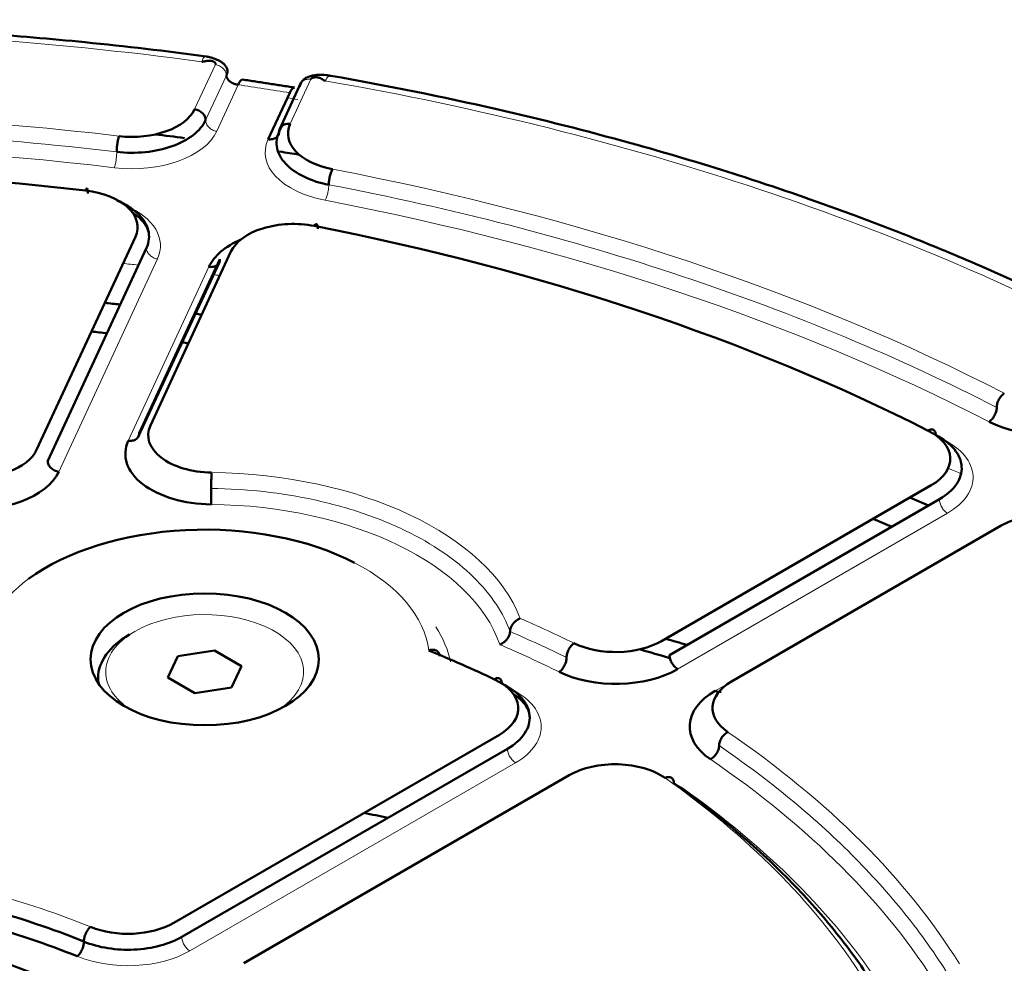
# Model space of a CAD drawing. Header units: millimetres. Extents: x 5 to 414, y 5 to 290.
# Tile 82 of 83: x 345.18 to 351.65, y 255.81 to 262. Entities that reach past the tile are written whole.
import ezdxf

# ---------------------------------------------------------------- set-up
doc = ezdxf.new("R2010")
doc.units = ezdxf.units.MM
doc.layers.add('1', color=7, linetype='Continuous', true_color=0xffffff)

msp = doc.modelspace()

# ---------------------------------------------------------------- linework, layer by layer
at = {"layer": '1', "color": 18, "linetype": 'Continuous', "lineweight": 13}
for p, q in [((346.32883, 261.41645), (346.46494, 261.70973)), ((346.40127, 261.34401), (346.53738, 261.63729)), ((346.47372, 261.27157), (346.6152, 261.57643)), ((347.09279, 261.6126), (346.95668, 261.31932)), ((345.43594, 259.03547), (346.08476, 260.43347)), ((346.42283, 260.38117), (345.8931, 259.23976)), ((351.27438, 258.76399), (349.50179, 257.74058)), ((349.74928, 257.59769), (349.80232, 257.62832)), ((348.43668, 257.12564), (346.29744, 255.89055))]:
    msp.add_line(p, q, dxfattribs=at)
at = {"layer": '1', "color": 18, "linetype": 'Continuous', "lineweight": 50}
for p, q in [((347.02726, 261.58833), (346.88771, 261.28763)), ((346.81179, 261.21927), (346.95328, 261.52413)), ((346.9, 261.30326), (346.88423, 261.26929)), ((345.29105, 259.18036), (345.93987, 260.57836)), ((346.01231, 260.50592), (345.3635, 259.10792)), ((346.56772, 260.48123), (346.03799, 259.33982)), ((345.95895, 259.26473), (346.4919, 260.41307)), ((345.96554, 259.28979), (346.49527, 260.4312)), ((349.39573, 257.92429), (351.16832, 258.9477)), ((351.22135, 258.85584), (349.44876, 257.83244)), ((351.62794, 258.68234), (349.85534, 257.65893)), ((346.1535, 257.68538), (346.2182, 257.8248)), ((346.2182, 257.8248), (346.45968, 257.86216)), ((346.45968, 257.86216), (346.63646, 257.7601)), ((346.63646, 257.7601), (346.57176, 257.62068)), ((346.33027, 257.58332), (346.1535, 257.68538)), ((346.57176, 257.62068), (346.33027, 257.58332)), ((346.19138, 256.07426), (348.33062, 257.30935)), ((348.38365, 257.2175), (346.24441, 255.9824)), ((348.79024, 257.04399), (346.651, 255.8089))]:
    msp.add_line(p, q, dxfattribs=at)
at = {"layer": '1', "color": 18, "linetype": 'Continuous', "lineweight": 13}
for centre, major_axis, start_param, end_param in [((343.28371, 254.13016), (13.51828, 0), 1.3400671, 1.8015256), ((343.28371, 254.00768), (-13.52614, 0), 4.4376513, 4.4635279), ((343.28371, 254.13016), (13.51828, 0), 0.8164683, 1.2779268), ((343.28371, 253.85293), (-13.72587, 0), 4.4376513, 4.4428942), ((343.28371, 254.13016), (-12.575, 0), 4.508314, 4.916464), ((345.91831, 261.35749), (-0.575, 0), 1.3667213, 2.8797933), ((343.28371, 254.00768), (-12.425, 0), 4.508314, 4.916464), ((347.3672, 261.13334), (0.575, 0), 2.8797933, 4.3928652), ((343.28371, 254.13016), (-12.575, 0), 3.9847152, 4.3928652), ((343.28371, 254.00768), (-12.425, 0), 3.9847152, 4.3928652), ((345.52935, 260.51939), (0.575, 0), 6.0213859, 7.20937), ((350.8678, 258.99873), (-0.575, 0), 2.3561945, 3.9922545), ((346.39498, 257.80439), (-2.125, 0), 3.3628008, 4.6913971), ((346.39498, 257.68192), (-1.975, 0), 3.3353618, 4.6913971), ((346.39498, 257.80439), (-1.475, 0), 3.2105505, 3.9814782), ((346.39498, 257.80439), (-1.475, 0), 5.6145446, 6.8161755), ((346.39498, 257.72274), (-0.65, 0), 2.4304146, 5.4977871), ((346.39498, 257.68192), (1.625, 0), 0.113292, 0.3659791), ((343.28371, 254.13016), (-8.575, 0), 4.0104209, 4.0631188), ((346.39498, 257.72274), (-0.65, 0), 5.4977871, 6.2831853), ((343.28371, 254.06892), (-8.5, 0), 4.0104209, 4.066368), ((343.28371, 254.00768), (-8.425, 0), 4.0104209, 4.069732), ((346.39498, 257.72274), (-0.65, 0), 0, 0.711178), ((348.0301, 257.36038), (-0.575, 0), 2.3561945, 4.0271582), ((343.28371, 254.13016), (-8.575, 0), 3.4868221, 3.8435607), ((343.28371, 254.00768), (-8.425, 0), 3.4868221, 3.8435607), ((343.28371, 254.13016), (7.925, 0), 0.3619668, 0.6852307), ((349.09076, 256.74801), (0.575, 0), 0.6852307, 0.8369751), ((343.28371, 254.00768), (8.075, 0), 0.3619668, 0.6852307), ((343.28371, 254.13016), (-4.075, 0), 4.0944389, 4.2831415), ((345.89085, 256.12529), (0.575, 0), 4.0944389, 5.4977871), ((343.28371, 254.13016), (2.75619, 0), 5.4977871, 8.6393798)]:
    msp.add_ellipse(centre, major_axis=major_axis, ratio=0.57735, start_param=start_param, end_param=end_param, dxfattribs=at)
at = {"layer": '1', "color": 18, "linetype": 'Continuous', "lineweight": 50}
for centre, major_axis, start_param, end_param in [((345.91831, 261.47996), (-0.425, 0), 1.3667213, 2.8797933), ((347.3672, 261.25582), (-0.425, 0), 6.0213859, 7.5344579), ((343.28371, 253.47696), (-13.75, 0), 4.4940974, 4.5083327), ((343.28371, 253.47696), (-13.75, 0), 4.4374996, 4.4472189), ((343.28371, 254.13016), (11.925, 0), 1.3742607, 1.767332), ((345.52935, 260.64187), (-0.425, 0), 2.8797933, 4.5158533), ((346.97824, 260.41772), (-0.425, 0), 4.3853259, 6.0213859), ((343.28371, 254.13016), (11.925, 0), 0.8506619, 1.2437332), ((346.97824, 260.29525), (0.575, 0), 2.2153995, 2.8797933), ((343.28371, 252.47675), (-13.50649, 0), 4.5220281, 4.5296366), ((343.28371, 252.47675), (-13.50649, 0), 4.4814328, 4.4845744), ((343.28364, 252.47679), (13.16967, 0), 1.3822036, 1.3900163), ((343.28364, 252.47679), (13.16967, 0), 1.3405641, 1.3438265), ((351.93046, 259.61226), (0.575, 0), 3.9847152, 5.4977871), ((346.44851, 259.27631), (-0.425, 0), 6.0213859, 7.8329897), ((350.8678, 259.1212), (-0.425, 0), 2.3561945, 3.9922545), ((344.88054, 259.24387), (-0.425, 0), 1.392427, 2.8797933), ((346.44851, 259.15384), (0.575, 0), 2.8797933, 4.6913971), ((344.88054, 259.1214), (0.575, 0), 4.5340197, 6.0213859), ((343.28371, 252.47675), (-13.50649, 0), 4.0906482, 4.1018892), ((351.92846, 258.50883), (-0.425, 0), 3.8617271, 5.4977871), ((346.39498, 257.80439), (-1.475, 0), 3.9814782, 5.6145446), ((343.28364, 252.47679), (13.16967, 0), 0.9531878, 0.9647782), ((346.39498, 257.68192), (-0.7, 0), 5.4977871, 6.2831853), ((349.09521, 258.0978), (-0.425, 0), 0.8688283, 2.3561945), ((343.28364, 250.86425), (-13.70697, 0), 4.2364868, 4.2479732), ((343.28371, 254.13016), (7.925, 0), 0.8855656, 0.9541937), ((343.28371, 250.78252), (13.65, 0), 1.1018154, 1.1183088), ((349.09521, 257.97532), (0.575, 0), 4.0104209, 5.4977871), ((346.39498, 257.68192), (-0.7, 0), 0, 0.0927752), ((348.0301, 257.48286), (-0.425, 0), 2.3561945, 4.0271582), ((350.15587, 257.48543), (-0.425, 0), 5.4977871, 6.9851534), ((350.15587, 257.36295), (0.575, 0), 2.3561945, 3.8435607), ((349.09076, 256.87048), (-0.425, 0), 3.8268234, 5.4977871), ((343.28371, 249.72108), (-12.94, 0), 4.3724098, 4.3853688), ((343.28371, 254.13016), (-3.425, 0), 3.6772342, 5.4977871), ((343.28371, 254.06892), (4, 0), 0.9528462, 1.1415489), ((343.28371, 254.00768), (-3.925, 0), 4.0944389, 4.2831415), ((345.89085, 256.24777), (-0.425, 0), 0.9528462, 2.3561945)]:
    msp.add_ellipse(centre, major_axis=major_axis, ratio=0.57735, start_param=start_param, end_param=end_param, dxfattribs=at)
msp.add_ellipse((346.39498, 257.80439), major_axis=(0.75, 0), ratio=0.57735, dxfattribs=at)
for points, knots in [([(346.40425, 261.76232), (346.14043, 261.7981), (345.65063, 261.85573), (344.96971, 261.91358), (344.40881, 261.94613), (343.96004, 261.96259), (343.50889, 261.97162), (342.94902, 261.97196), (342.18535, 261.95088), (341.23068, 261.88944), (340.53878, 261.81324), (340.16317, 261.76232)], [0, 0, 0, 0, 0.1289609, 0.2382267, 0.3277441, 0.397514, 0.4524642, 0.5428381, 0.6642206, 0.8166285, 1, 1, 1, 1]), ([(346.46494, 261.70973), (346.46558, 261.71111), (346.46628, 261.71398), (346.46551, 261.71814), (346.46321, 261.72191), (346.45971, 261.72521), (346.45531, 261.72799), (346.45027, 261.73024), (346.44481, 261.73196), (346.43915, 261.73318), (346.43344, 261.73394), (346.42781, 261.7343), (346.42237, 261.73432), (346.41718, 261.73406), (346.41227, 261.73359), (346.40765, 261.73296), (346.40331, 261.73223), (346.39924, 261.73145), (346.39541, 261.73065), (346.39178, 261.72987), (346.38832, 261.72915), (346.38502, 261.72853), (346.3818, 261.72808), (346.3786, 261.72785), (346.3762, 261.72797), (346.37517, 261.72811)], [0, 0, 0, 0, 0.0417679, 0.0828368, 0.1248933, 0.1689099, 0.2152742, 0.2639813, 0.314786, 0.3673014, 0.4210554, 0.475525, 0.5301569, 0.5843808, 0.637619, 0.6892931, 0.7388287, 0.7856581, 0.8292245, 0.8689868, 0.9044342, 0.9351276, 0.9608228, 0.9818364, 1, 1, 1, 1]), ([(346.54413, 261.67229), (346.54313, 261.67814), (346.53943, 261.68957), (346.5286, 261.70592), (346.5131, 261.72068), (346.49395, 261.73336), (346.47237, 261.74371), (346.44942, 261.75192), (346.42616, 261.75813), (346.41145, 261.76114), (346.40419, 261.76235)], [0, 0, 0, 0, 0.1290576, 0.2598773, 0.3906156, 0.5184562, 0.6420417, 0.7620265, 0.8811385, 1, 1, 1, 1]), ([(346.53738, 261.63729), (346.5382, 261.63911), (346.53968, 261.64268), (346.542, 261.64944), (346.54442, 261.65901), (346.54499, 261.66973), (346.54318, 261.6772), (346.5416, 261.68066), (346.54137, 261.68112)], [0, 0, 0, 0, 0.0998807, 0.1984789, 0.383533, 0.6959312, 0.9593812, 1, 1, 1, 1]), ([(347.22328, 261.63559), (347.22215, 261.63578), (347.21232, 261.63738), (347.1938, 261.64046), (347.1588, 261.64342), (347.11416, 261.64148), (347.07077, 261.62951), (347.04365, 261.61156), (347.03462, 261.59976), (347.03119, 261.59312)], [0, 0, 0, 0, 0.0159343, 0.1384135, 0.2356282, 0.4773855, 0.7305251, 0.8639438, 1, 1, 1, 1]), ([(346.6152, 261.57643), (346.61479, 261.57648), (346.61397, 261.57659), (346.61273, 261.57676), (346.61148, 261.57695), (346.61022, 261.57716), (346.60895, 261.57738), (346.60766, 261.57762), (346.60636, 261.57788), (346.60506, 261.57815), (346.60374, 261.57845), (346.60242, 261.57876), (346.60109, 261.57908), (346.59975, 261.57943), (346.5984, 261.5798), (346.59704, 261.58018), (346.59568, 261.58059), (346.59432, 261.58102), (346.59295, 261.58146), (346.59157, 261.58193), (346.59019, 261.58242), (346.58881, 261.58292), (346.58742, 261.58345), (346.58604, 261.58401), (346.58465, 261.58458), (346.58327, 261.58517), (346.58188, 261.58579), (346.5805, 261.58643), (346.57912, 261.58709), (346.57774, 261.58778), (346.57637, 261.58849), (346.575, 261.58922), (346.57364, 261.58997), (346.57229, 261.59075), (346.57094, 261.59154), (346.56961, 261.59236), (346.56828, 261.59321), (346.56697, 261.59408), (346.56567, 261.59496), (346.56438, 261.59588), (346.5631, 261.59681), (346.56105, 261.59837), (346.55792, 261.60091), (346.5536, 261.60491), (346.54881, 261.61017), (346.54525, 261.61514), (346.54287, 261.61922), (346.54151, 261.62192), (346.54038, 261.6245), (346.53948, 261.62696), (346.53876, 261.62929), (346.53821, 261.63148), (346.53781, 261.63354), (346.53753, 261.63546), (346.53743, 261.63669), (346.53738, 261.63729)], [0, 0, 0, 0, 0.0104785, 0.0210543, 0.0317276, 0.0424988, 0.0533681, 0.0643357, 0.075402, 0.0865671, 0.0978314, 0.109195, 0.1206582, 0.1322211, 0.1438842, 0.1556474, 0.1675111, 0.1794754, 0.1915406, 0.2037068, 0.2159743, 0.2283431, 0.2408136, 0.2533858, 0.2660599, 0.2788361, 0.2917146, 0.3046955, 0.3177789, 0.3309651, 0.3442542, 0.3576462, 0.3711414, 0.3847399, 0.3984419, 0.4122473, 0.4261565, 0.4401695, 0.4542864, 0.4685073, 0.4828325, 0.4972619, 0.5390728, 0.5949262, 0.6648169, 0.7487375, 0.7832542, 0.8161209, 0.8473377, 0.8769047, 0.904822, 0.9310899, 0.9557086, 0.9786785, 1, 1, 1, 1]), ([(346.64427, 261.611), (346.64094, 261.6115), (346.6318, 261.60755), (346.6214, 261.5905), (346.6152, 261.57643)], [0, 0, 0, 0, 0.398451, 1, 1, 1, 1]), ([(347.02034, 261.56257), (347.02034, 261.57054), (347.023, 261.58148), (347.02913, 261.59062), (347.03118, 261.5931)], [0, 0, 0, 0, 0.7091571, 1, 1, 1, 1]), ([(347.09279, 261.6126), (347.09343, 261.61398), (347.0953, 261.61667), (347.09958, 261.62005), (347.10484, 261.62265), (347.11072, 261.6245), (347.11694, 261.62564), (347.12325, 261.62613), (347.12947, 261.62604), (347.13543, 261.62546), (347.14103, 261.62447), (347.14622, 261.62316), (347.15094, 261.62161), (347.15522, 261.61989), (347.15907, 261.61806), (347.16252, 261.61618), (347.16565, 261.6143), (347.16849, 261.61244), (347.17112, 261.61064), (347.17359, 261.60892), (347.17596, 261.6073), (347.17829, 261.60581), (347.18068, 261.60449), (347.18325, 261.60336), (347.18544, 261.60278), (347.18645, 261.60261)], [0, 0, 0, 0, 0.0417679, 0.0828368, 0.1248933, 0.1689099, 0.2152742, 0.2639813, 0.314786, 0.3673014, 0.4210554, 0.475525, 0.5301569, 0.5843808, 0.637619, 0.6892931, 0.7388287, 0.7856581, 0.8292245, 0.8689868, 0.9044342, 0.9351276, 0.9608228, 0.9818364, 1, 1, 1, 1]), ([(352.6361, 259.8304), (352.43803, 259.93785), (352.06271, 260.12966), (351.52175, 260.37696), (351.06318, 260.56751), (350.68804, 260.71162), (350.30452, 260.84993), (349.81935, 261.01211), (349.13904, 261.21459), (348.25841, 261.43725), (347.59287, 261.57115), (347.22335, 261.63556)], [0, 0, 0, 0, 0.1290079, 0.238302, 0.3278348, 0.3976118, 0.4525647, 0.5429378, 0.6643093, 0.8166875, 1, 1, 1, 1]), ([(346.95328, 261.52413), (346.9601, 261.53811), (346.97162, 261.55508), (346.98173, 261.55884), (346.98544, 261.55822)], [0, 0, 0, 0, 0.5983769, 1, 1, 1, 1]), ([(346.32883, 261.41645), (346.33357, 261.41572), (346.33831, 261.41459), (346.34761, 261.41159), (346.35217, 261.40972), (346.36093, 261.40529), (346.36513, 261.40274), (346.37302, 261.39707), (346.3767, 261.39395), (346.38341, 261.38724), (346.38643, 261.38366), (346.3917, 261.37618), (346.39394, 261.37228), (346.39757, 261.36431), (346.39896, 261.36025), (346.40081, 261.3521), (346.40127, 261.34802), (346.40127, 261.34401)], [0, 0, 0, 0, 0.125, 0.125, 0.25, 0.25, 0.375, 0.375, 0.5, 0.5, 0.625, 0.625, 0.75, 0.75, 0.875, 0.875, 1, 1, 1, 1]), ([(346.88424, 261.2693), (346.88424, 261.2733), (346.8847, 261.27724), (346.88655, 261.28481), (346.88794, 261.28845), (346.89156, 261.2953), (346.89381, 261.2985), (346.89908, 261.30435), (346.9021, 261.307), (346.90881, 261.31163), (346.91249, 261.31361), (346.92037, 261.31685), (346.92458, 261.3181), (346.93334, 261.31981), (346.9379, 261.32027), (346.9472, 261.3204), (346.95194, 261.32006), (346.95668, 261.31933)], [0, 0, 0, 0, 0.125, 0.125, 0.25, 0.25, 0.375, 0.375, 0.5, 0.5, 0.625, 0.625, 0.75, 0.75, 0.875, 0.875, 1, 1, 1, 1]), ([(345.81831, 260.81622), (345.87259, 260.79404), (345.96653, 260.73635), (346.038, 260.62429), (346.02983, 260.54367), (346.01231, 260.50592)], [0, 0, 0, 0, 0.3275192, 0.6637596, 1, 1, 1, 1]), ([(345.91805, 260.7394), (345.92922, 260.73222), (345.96861, 260.70403), (346.012, 260.65432), (346.02634, 260.61551), (346.02839, 260.59809)], [0, 0, 0, 0, 0.1651051, 0.6258543, 1, 1, 1, 1]), ([(346.49527, 260.4312), (346.49527, 260.42719), (346.49481, 260.42326), (346.49296, 260.41568), (346.49157, 260.41204), (346.48795, 260.4052), (346.4857, 260.40199), (346.48043, 260.39614), (346.47741, 260.3935), (346.4707, 260.38887), (346.46702, 260.38688), (346.45914, 260.38365), (346.45493, 260.3824), (346.44617, 260.38069), (346.44161, 260.38022), (346.43231, 260.3801), (346.42757, 260.38044), (346.42283, 260.38117)], [0, 0, 0, 0, 0.125, 0.125, 0.25, 0.25, 0.375, 0.375, 0.5, 0.5, 0.625, 0.625, 0.75, 0.75, 0.875, 0.875, 1, 1, 1, 1]), ([(345.8931, 259.23976), (345.89784, 259.23902), (345.90258, 259.23869), (345.91188, 259.23881), (345.91644, 259.23927), (345.9252, 259.24099), (345.9294, 259.24224), (345.93729, 259.24547), (345.94097, 259.24745), (345.94768, 259.25208), (345.9507, 259.25473), (345.95597, 259.26058), (345.95821, 259.26378), (345.96184, 259.27063), (345.96323, 259.27427), (345.96508, 259.28184), (345.96554, 259.28578), (345.96554, 259.28979)], [0, 0, 0, 0, 0.125, 0.125, 0.25, 0.25, 0.375, 0.375, 0.5, 0.5, 0.625, 0.625, 0.75, 0.75, 0.875, 0.875, 1, 1, 1, 1]), ([(345.3635, 259.10792), (345.3635, 259.10391), (345.36396, 259.09983), (345.36581, 259.09168), (345.3672, 259.08761), (345.37083, 259.07965), (345.37307, 259.07575), (345.37834, 259.06827), (345.38136, 259.06469), (345.38807, 259.05798), (345.39175, 259.05486), (345.39964, 259.04918), (345.40384, 259.04663), (345.4126, 259.04221), (345.41716, 259.04034), (345.42646, 259.03733), (345.4312, 259.03621), (345.43594, 259.03547)], [0, 0, 0, 0, 0.125, 0.125, 0.25, 0.25, 0.375, 0.375, 0.5, 0.5, 0.625, 0.625, 0.75, 0.75, 0.875, 0.875, 1, 1, 1, 1]), ([(348.4682, 258.07358), (348.4678, 258.07343), (348.46702, 258.07313), (348.46586, 258.07267), (348.46472, 258.0722), (348.46361, 258.07173), (348.46253, 258.07125), (348.46147, 258.07076), (348.46044, 258.07028), (348.45944, 258.06979), (348.45846, 258.0693), (348.45751, 258.06881), (348.45659, 258.06833), (348.45569, 258.06785), (348.45483, 258.06737), (348.45399, 258.0669), (348.45318, 258.06643), (348.45239, 258.06597), (348.45163, 258.06552), (348.4509, 258.06508), (348.4502, 258.06464), (348.44952, 258.06422), (348.44888, 258.06381), (348.44825, 258.06341), (348.44766, 258.06302), (348.44709, 258.06264), (348.44655, 258.06228), (348.44603, 258.06193), (348.44554, 258.06159), (348.44508, 258.06127), (348.44464, 258.06096), (348.44423, 258.06067), (348.44384, 258.06039), (348.44348, 258.06013), (348.44179, 258.05889), (348.43885, 258.05662), (348.4348, 258.05318), (348.43103, 258.04967), (348.42754, 258.04613), (348.42432, 258.04258), (348.42168, 258.03942), (348.41952, 258.03664), (348.41777, 258.03426), (348.4161, 258.03186), (348.41452, 258.02944), (348.41302, 258.02702), (348.41161, 258.02458), (348.41029, 258.02214), (348.40905, 258.01971), (348.4079, 258.01727), (348.40684, 258.01485), (348.40586, 258.01243), (348.40498, 258.01003), (348.40418, 258.00764), (348.40346, 258.00528), (348.40284, 258.00294), (348.4023, 258.00062), (348.40184, 257.99834), (348.40147, 257.99609), (348.40118, 257.99388), (348.40098, 257.9917), (348.40085, 257.98956), (348.40084, 257.98817), (348.40083, 257.98747)], [0, 0, 0, 0, 0.0116143, 0.0229831, 0.0341052, 0.0449798, 0.0556057, 0.0659822, 0.0761083, 0.0859832, 0.0956063, 0.1049769, 0.1140944, 0.1229582, 0.1315678, 0.1399228, 0.1480229, 0.1558676, 0.1634568, 0.1707901, 0.1778673, 0.1846884, 0.191253, 0.1975612, 0.2036129, 0.2094079, 0.2149463, 0.2202279, 0.2252529, 0.2300212, 0.2345328, 0.2387878, 0.2427862, 0.2465279, 0.2500132, 0.29562, 0.3396386, 0.3820841, 0.4229675, 0.4622983, 0.5000871, 0.5247114, 0.5491349, 0.5733614, 0.5973944, 0.6212371, 0.6448929, 0.6683649, 0.6916567, 0.7147722, 0.7377157, 0.7604921, 0.7831051, 0.8055547, 0.8278396, 0.849958, 0.8719084, 0.8936889, 0.9152979, 0.9367341, 0.9579966, 0.9790851, 1, 1, 1, 1]), ([(348.40083, 257.98747), (348.40083, 257.98713), (348.40082, 257.98646), (348.40079, 257.98544), (348.40075, 257.98442), (348.40068, 257.98338), (348.40059, 257.98233), (348.40049, 257.98128), (348.40037, 257.98022), (348.40022, 257.97915), (348.40006, 257.97807), (348.39988, 257.97698), (348.39968, 257.97589), (348.39945, 257.97479), (348.39921, 257.97368), (348.39895, 257.97257), (348.39867, 257.97145), (348.39837, 257.97033), (348.39805, 257.9692), (348.39771, 257.96806), (348.39736, 257.96692), (348.39698, 257.96578), (348.39658, 257.96464), (348.39616, 257.96349), (348.39572, 257.96233), (348.39526, 257.96118), (348.39478, 257.96002), (348.39428, 257.95886), (348.39376, 257.9577), (348.39322, 257.95654), (348.39267, 257.95538), (348.39209, 257.95421), (348.39149, 257.95305), (348.39087, 257.95189), (348.39023, 257.95073), (348.38958, 257.94957), (348.3889, 257.94841), (348.3882, 257.94725), (348.38749, 257.9461), (348.38675, 257.94495), (348.386, 257.9438), (348.38523, 257.94265), (348.38444, 257.94151), (348.38363, 257.94038), (348.3828, 257.93925), (348.38195, 257.93812), (348.38108, 257.937), (348.37902, 257.93441), (348.37555, 257.93037), (348.37034, 257.92504), (348.36457, 257.91985), (348.36006, 257.91633), (348.3571, 257.91421), (348.35586, 257.91335), (348.35452, 257.91245), (348.35308, 257.91151), (348.35153, 257.91054), (348.34988, 257.90954), (348.34813, 257.90852), (348.34627, 257.90749), (348.34431, 257.90645), (348.34225, 257.90541), (348.34008, 257.90438), (348.33781, 257.90337), (348.33545, 257.90239), (348.33384, 257.90179), (348.33302, 257.90149)], [0, 0, 0, 0, 0.0100888, 0.0202124, 0.030371, 0.0405647, 0.0507934, 0.061057, 0.0713556, 0.0816891, 0.0920573, 0.10246, 0.1128972, 0.1233687, 0.1338742, 0.1444136, 0.1549867, 0.1655933, 0.1762332, 0.1869063, 0.1976122, 0.208351, 0.2191224, 0.2299263, 0.2407627, 0.2516316, 0.2625334, 0.2734687, 0.2844381, 0.295442, 0.3064811, 0.3175557, 0.3286663, 0.3398134, 0.3509972, 0.3622183, 0.373477, 0.3847736, 0.3961086, 0.4074823, 0.418895, 0.4303471, 0.441839, 0.453371, 0.4649436, 0.4765571, 0.488212, 0.4999087, 0.5580841, 0.619132, 0.6830867, 0.7499882, 0.7617592, 0.7744731, 0.78813, 0.8027292, 0.8182699, 0.8347505, 0.8521688, 0.8705219, 0.8898063, 0.9100171, 0.9311489, 0.9531951, 0.9761482, 1, 1, 1, 1]), ([(347.86647, 257.86307), (347.86691, 257.86321), (347.86779, 257.86349), (347.86909, 257.86388), (347.87036, 257.86424), (347.87162, 257.86458), (347.87285, 257.86489), (347.87406, 257.86518), (347.87524, 257.86545), (347.8764, 257.8657), (347.87753, 257.86593), (347.87864, 257.86613), (347.87972, 257.86632), (347.88078, 257.86649), (347.88181, 257.86664), (347.88282, 257.86678), (347.8838, 257.8669), (347.88476, 257.86701), (347.88569, 257.8671), (347.8866, 257.86718), (347.88748, 257.86725), (347.88833, 257.8673), (347.88916, 257.86734), (347.88997, 257.86738), (347.89075, 257.8674), (347.89151, 257.86742), (347.89224, 257.86742), (347.89498, 257.86742), (347.89956, 257.86715), (347.90566, 257.86613), (347.9112, 257.86457), (347.91524, 257.86291), (347.91805, 257.86147), (347.91985, 257.86042), (347.92158, 257.8593), (347.92322, 257.85811), (347.92478, 257.85685), (347.92627, 257.85553), (347.92766, 257.85414), (347.92898, 257.85268), (347.93021, 257.85117), (347.93136, 257.84961), (347.93241, 257.84799), (347.93339, 257.84631), (347.93427, 257.84459), (347.93507, 257.84283), (347.93578, 257.84102), (347.9364, 257.83917), (347.93694, 257.83729), (347.9374, 257.83538), (347.93777, 257.83343), (347.93806, 257.83146), (347.93826, 257.82947), (347.93839, 257.82745), (347.93841, 257.82609), (347.93842, 257.82541)], [0, 0, 0, 0, 0.0122248, 0.0242475, 0.0360671, 0.0476825, 0.0590926, 0.0702966, 0.0812934, 0.0920822, 0.1026622, 0.1130326, 0.1231926, 0.1331417, 0.1428791, 0.1524044, 0.161717, 0.1708165, 0.1797025, 0.1883746, 0.1968325, 0.2050759, 0.2131046, 0.2209183, 0.228517, 0.2359005, 0.2430687, 0.2500215, 0.316674, 0.3805574, 0.4417083, 0.500161, 0.5235964, 0.5468513, 0.5699297, 0.5928355, 0.6155724, 0.638144, 0.6605543, 0.6828073, 0.7049074, 0.7268593, 0.7486682, 0.7703398, 0.7918781, 0.813284, 0.8345576, 0.8556991, 0.8767084, 0.8975853, 0.9183301, 0.938943, 0.9594247, 0.9797764, 1, 1, 1, 1]), ([(349.44876, 257.83244), (349.44876, 257.82843), (349.4491, 257.82422), (349.45046, 257.81558), (349.45147, 257.81114), (349.45412, 257.8022), (349.45577, 257.7977), (349.45962, 257.78881), (349.46184, 257.78442), (349.46675, 257.77592), (349.46944, 257.7718), (349.47521, 257.76402), (349.47829, 257.76034), (349.4847, 257.75357), (349.48804, 257.75048), (349.49485, 257.74498), (349.49832, 257.74258), (349.50179, 257.74058)], [0, 0, 0, 0, 0.125, 0.125, 0.25, 0.25, 0.375, 0.375, 0.5, 0.5, 0.625, 0.625, 0.75, 0.75, 0.875, 0.875, 1, 1, 1, 1]), ([(348.42217, 257.57743), (348.42647, 257.57462), (348.45207, 257.55722), (348.491, 257.52292), (348.52296, 257.47285), (348.53004, 257.43883), (348.53009, 257.42156)], [0, 0, 0, 0, 0.0618189, 0.3781659, 0.6902189, 1, 1, 1, 1]), ([(349.74928, 257.59769), (349.75275, 257.59569), (349.75622, 257.59408), (349.76303, 257.59171), (349.76637, 257.59096), (349.77278, 257.59032), (349.77586, 257.59044), (349.78163, 257.59156), (349.78432, 257.59256), (349.78678, 257.59398)], [0, 0, 0, 0, 0.25, 0.25, 0.5, 0.5, 0.75, 0.75, 1, 1, 1, 1])]:
    msp.add_open_spline(points, degree=3, knots=knots, dxfattribs=at)
at = {"layer": '1', "color": 18, "linetype": 'Continuous', "lineweight": 13}
for points, knots in [([(346.37517, 261.72811), (346.38092, 261.74225), (346.39149, 261.76101), (346.40065, 261.76409), (346.4043, 261.7623)], [0, 0, 0, 0, 0.5499207, 1, 1, 1, 1]), ([(346.53738, 261.63729), (346.53738, 261.64129), (346.53691, 261.64537), (346.53506, 261.65352), (346.53368, 261.65759), (346.53005, 261.66556), (346.52781, 261.66946), (346.52254, 261.67694), (346.51952, 261.68052), (346.51281, 261.68722), (346.50913, 261.69035), (346.50124, 261.69602), (346.49704, 261.69857), (346.48828, 261.70299), (346.48372, 261.70487), (346.47442, 261.70787), (346.46968, 261.709), (346.46494, 261.70973)], [0, 0, 0, 0, 0.125, 0.125, 0.25, 0.25, 0.375, 0.375, 0.5, 0.5, 0.625, 0.625, 0.75, 0.75, 0.875, 0.875, 1, 1, 1, 1]), ([(347.18645, 261.60261), (347.19371, 261.61651), (347.20714, 261.63496), (347.21875, 261.63758), (347.22341, 261.63553)], [0, 0, 0, 0, 0.546504, 1, 1, 1, 1]), ([(347.03118, 261.5931), (347.03412, 261.59667), (347.04353, 261.60527), (347.06432, 261.61382), (347.08337, 261.61406), (347.09279, 261.6126)], [0, 0, 0, 0, 0.227762, 0.613881, 1, 1, 1, 1]), ([(348.40083, 257.98747), (348.37893, 258.04738), (348.31617, 258.17083), (348.16933, 258.3472), (347.9674, 258.51137), (347.7204, 258.6535), (347.43542, 258.76954), (347.12059, 258.85617), (346.78507, 258.91089), (346.55367, 258.92506), (346.43801, 258.92646)], [0, 0, 0, 0, 0.1157649, 0.2420842, 0.3684035, 0.4947228, 0.6210421, 0.7473614, 0.8736807, 1, 1, 1, 1]), ([(351.27438, 258.76399), (351.27091, 258.76599), (351.26744, 258.76839), (351.26063, 258.77388), (351.25729, 258.77698), (351.25088, 258.78375), (351.24781, 258.78742), (351.24203, 258.79521), (351.23934, 258.79932), (351.23443, 258.80782), (351.23222, 258.81221), (351.22836, 258.82111), (351.22671, 258.82561), (351.22406, 258.83455), (351.22305, 258.83899), (351.22169, 258.84763), (351.22135, 258.85183), (351.22135, 258.85584)], [0, 0, 0, 0, 0.125, 0.125, 0.25, 0.25, 0.375, 0.375, 0.5, 0.5, 0.625, 0.625, 0.75, 0.75, 0.875, 0.875, 1, 1, 1, 1]), ([(348.43668, 257.12564), (348.43321, 257.12764), (348.42974, 257.13004), (348.42293, 257.13554), (348.4196, 257.13863), (348.41318, 257.1454), (348.41011, 257.14908), (348.40433, 257.15686), (348.40164, 257.16098), (348.39673, 257.16948), (348.39452, 257.17387), (348.39066, 257.18276), (348.38902, 257.18726), (348.38636, 257.1962), (348.38535, 257.20064), (348.38399, 257.20928), (348.38365, 257.21349), (348.38365, 257.2175)], [0, 0, 0, 0, 0.125, 0.125, 0.25, 0.25, 0.375, 0.375, 0.5, 0.5, 0.625, 0.625, 0.75, 0.75, 0.875, 0.875, 1, 1, 1, 1]), ([(346.24441, 255.9824), (346.24441, 255.9784), (346.24475, 255.97419), (346.2461, 255.96555), (346.24712, 255.96111), (346.24977, 255.95217), (346.25142, 255.94767), (346.25527, 255.93878), (346.25749, 255.93439), (346.2624, 255.92588), (346.26509, 255.92177), (346.27086, 255.91399), (346.27394, 255.91031), (346.28035, 255.90354), (346.28369, 255.90045), (346.2905, 255.89495), (346.29397, 255.89255), (346.29744, 255.89055)], [0, 0, 0, 0, 0.125, 0.125, 0.25, 0.25, 0.375, 0.375, 0.5, 0.5, 0.625, 0.625, 0.75, 0.75, 0.875, 0.875, 1, 1, 1, 1])]:
    msp.add_open_spline(points, degree=3, knots=knots, dxfattribs=at)
at = {"layer": '1', "color": 18, "linetype": 'Continuous', "lineweight": 50}
for points, degree in [([(346.98539, 261.55823), (346.64423, 261.61101)], 1), ([(346.40127, 261.34401), (346.38505, 261.30906), (346.32898, 261.24206), (346.187, 261.16709), (346.00722, 261.12753), (345.87835, 261.12871), (345.81698, 261.13604)], 3), ([(346.88424, 261.2693), (346.88424, 261.26133), (346.88047, 261.24581), (346.86434, 261.22795), (346.84026, 261.21805), (346.82121, 261.21781), (346.81179, 261.21927)], 3), ([(347.21014, 260.92052), (347.15064, 260.93188), (347.03802, 260.96807), (346.91659, 261.05423), (346.85854, 261.16013), (346.86802, 261.23435), (346.88424, 261.2693)], 3), ([(345.81698, 261.13604), (345.81698, 261.144), (345.81777, 261.16231), (345.82115, 261.19211), (345.8262, 261.21983), (345.8302, 261.23416), (345.83218, 261.23968)], 3), ([(347.2337, 261.02286), (347.23064, 261.01752), (347.22444, 261.00352), (347.21661, 260.97623), (347.21137, 260.94672), (347.21014, 260.92848), (347.21014, 260.92052)], 3), ([(345.61234, 260.88252), (345.61424, 260.88804), (345.6181, 260.89602), (345.62296, 260.89651), (345.62622, 260.88561), (345.62698, 260.87171), (345.62698, 260.86375)], 3), ([(347.13887, 260.62986), (347.13887, 260.63782), (347.13761, 260.65179), (347.13225, 260.66302), (347.12424, 260.66302), (347.11791, 260.65542), (347.11477, 260.65009)], 3), ([(351.59789, 259.45793), (351.59789, 259.4659), (351.60049, 259.48368), (351.61159, 259.51123), (351.62817, 259.53561), (351.64129, 259.5473), (351.64778, 259.55151)], 3), ([(351.54801, 259.36436), (351.55449, 259.36857), (351.56761, 259.38026), (351.58419, 259.40463), (351.59529, 259.43218), (351.59789, 259.44997), (351.59789, 259.45793)], 3), ([(351.14808, 259.30566), (351.15451, 259.30989), (351.16752, 259.31526), (351.18396, 259.31245), (351.19497, 259.29934), (351.19754, 259.28493), (351.19754, 259.27697)], 3), ([(351.19754, 259.27697), (351.24843, 259.25119), (351.33277, 259.18677), (351.38157, 259.06965), (351.34611, 258.95094), (351.26922, 258.88348), (351.22135, 258.85584)], 3), ([(346.43958, 259.03099), (346.43938, 259.02536), (346.43897, 259.01079), (346.43844, 258.98277), (346.43809, 258.95278), (346.43801, 258.93443), (346.43801, 258.92646)], 3), ([(346.43801, 258.92646), (346.43801, 258.9185), (346.43793, 258.90014), (346.43758, 258.87015), (346.43705, 258.84213), (346.43664, 258.82756), (346.43644, 258.82193)], 3), ([(348.77234, 257.81614), (348.77234, 257.8241), (348.77486, 257.84192), (348.78564, 257.86964), (348.80174, 257.89426), (348.81448, 257.90614), (348.82077, 257.91044)], 3), ([(348.72392, 257.72184), (348.73021, 257.72614), (348.74295, 257.73802), (348.75905, 257.76264), (348.76982, 257.79035), (348.77234, 257.80817), (348.77234, 257.81614)], 3), ([(348.29906, 257.67284), (348.30523, 257.6772), (348.31771, 257.68283), (348.33349, 257.68035), (348.34405, 257.66746), (348.34652, 257.6531), (348.34652, 257.64513)], 3), ([(348.34652, 257.64513), (348.40004, 257.61988), (348.48973, 257.55556), (348.54412, 257.4365), (348.51063, 257.31489), (348.43253, 257.24571), (348.38365, 257.2175)], 3), ([(349.83135, 257.32698), (349.8239, 257.32335), (349.80884, 257.31281), (349.7898, 257.28988), (349.77706, 257.26331), (349.77408, 257.24575), (349.77408, 257.23778)], 3), ([(349.77408, 257.23778), (349.77408, 257.22982), (349.7711, 257.21226), (349.75835, 257.18568), (349.73932, 257.16276), (349.72426, 257.15222), (349.71681, 257.14859)], 3), ([(349.47789, 256.99194), (349.47789, 256.9999), (349.47487, 257.01458), (349.46195, 257.02883), (349.44265, 257.03335), (349.42738, 257.02933), (349.41982, 257.02577)], 3), ([(349.47789, 256.99194), (349.61424, 256.89562), (349.87357, 256.69654), (350.21946, 256.38084), (350.52008, 256.05004), (350.68903, 255.82083), (350.76533, 255.7045)], 3), ([(345.60117, 255.95124), (345.60117, 255.9592), (345.60343, 255.97714), (345.6131, 256.00535), (345.62755, 256.03071), (345.63897, 256.04318), (345.64462, 256.04777)], 3), ([(345.60117, 255.95124), (345.60117, 255.94327), (345.59891, 255.92533), (345.58924, 255.89713), (345.5748, 255.87177), (345.56337, 255.8593), (345.55772, 255.85471)], 3), ([(346.24441, 255.9824), (346.20327, 255.95865), (346.10564, 255.9192), (345.93353, 255.89293), (345.75625, 255.90227), (345.64859, 255.93178), (345.60117, 255.95124)], 3)]:
    msp.add_open_spline(points, degree=degree, dxfattribs=at)
at = {"layer": '1', "color": 18, "linetype": 'Continuous', "lineweight": 13}
for points in [[(346.47372, 261.27157), (346.46429, 261.27302), (346.44524, 261.27916), (346.42116, 261.29651), (346.40504, 261.31936), (346.40127, 261.33605), (346.40127, 261.34401)], [(345.81698, 261.13604), (345.40083, 261.18576), (344.5591, 261.26074), (343.28371, 261.29833), (342.00832, 261.26074), (341.1666, 261.18576), (340.75044, 261.13604)], [(345.80178, 261.0324), (345.80376, 261.03791), (345.80775, 261.05225), (345.8128, 261.07997), (345.81619, 261.10977), (345.81698, 261.12808), (345.81698, 261.13604)], [(347.21014, 260.92052), (347.21014, 260.91255), (347.20891, 260.89431), (347.20367, 260.86481), (347.19584, 260.83751), (347.18965, 260.82352), (347.18658, 260.81817)], [(351.59789, 259.45793), (351.28055, 259.62113), (350.61653, 259.92905), (349.54456, 260.32977), (348.40749, 260.66539), (347.6136, 260.84345), (347.21014, 260.92052)], [(346.01231, 260.50592), (346.01231, 260.49795), (346.01608, 260.48126), (346.0322, 260.45842), (346.05628, 260.44106), (346.07533, 260.43493), (346.08476, 260.43347)], [(345.85662, 260.40412), (345.89033, 260.4004), (345.92401, 260.3966), (345.95766, 260.39274)], [(346.45261, 260.33039), (346.46657, 260.32847), (346.48053, 260.32654), (346.49448, 260.3246)], [(351.28003, 259.05851), (351.31026, 259.04597), (351.34041, 259.03336), (351.37047, 259.02068)], [(351.28219, 255.72967), (351.19671, 255.86691), (351.00442, 256.13713), (350.65469, 256.52591), (350.24639, 256.89517), (349.93719, 257.12642), (349.77408, 257.23778)]]:
    msp.add_open_spline(points, degree=3, dxfattribs=at)

doc.saveas('drawing.dxf')
